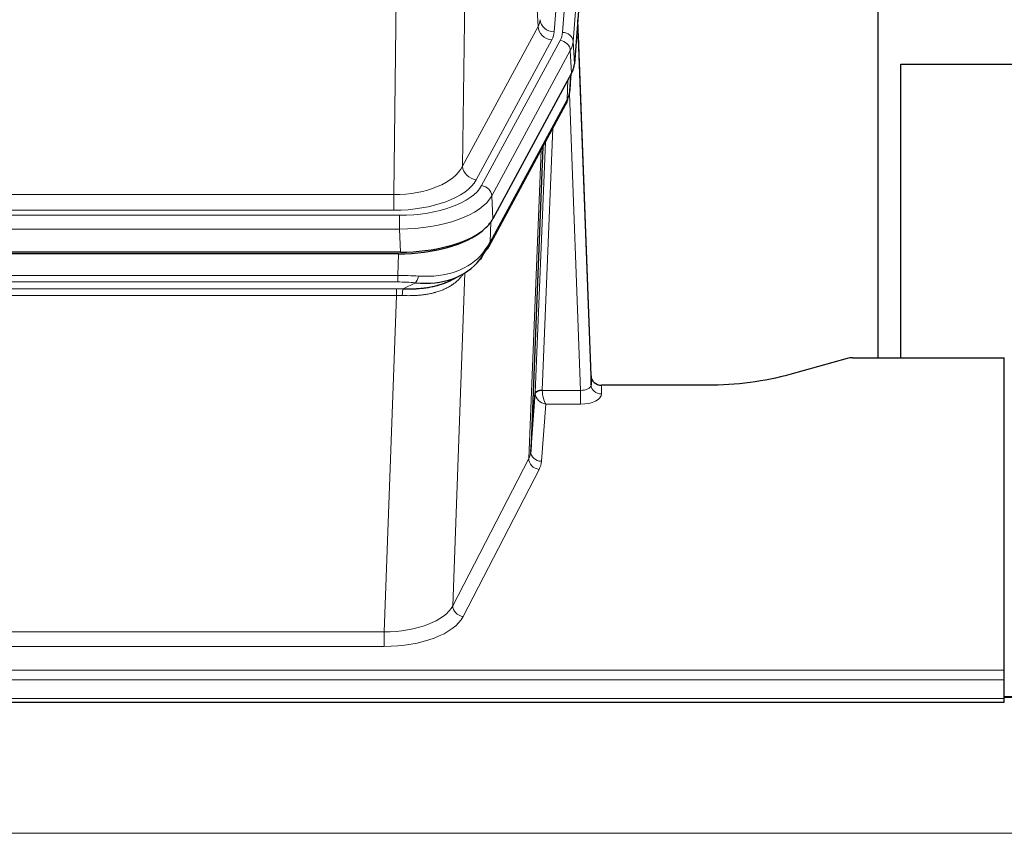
# Model space of a CAD drawing. Header units: inches. Extents: x 0 to 23760, y -13 to 16800.
# Tile 243 of 247: x 21172 to 21450, y 13868 to 14098. Entities that reach past the tile are written whole.
import ezdxf

# ---------------------------------------------------------------- set-up
doc = ezdxf.new("R2010")
doc.units = ezdxf.units.IN
doc.layers.add('1', color=7, linetype='Continuous', true_color=0xffffff)

msp = doc.modelspace()

# ---------------------------------------------------------------- linework, layer by layer
at = {"layer": '1', "color": 110, "linetype": 'Continuous', "lineweight": 13}
for p, q in [((21336.242, 14267.054), (21323.176, 14094.281)), ((21325.523, 14094.128), (21338.634, 14267.489)), ((21341.628, 14264.919), (21328.517, 14091.558)), ((21318.603, 14095.798), (21314.251, 14170.05)), ((21298.208, 14131.905), (21297.251, 14056.255)), ((21277.808, 14048.22), (21278.776, 14124.716)), ((21297.251, 14056.255), (21318.603, 14095.798)), ((21301.127, 14052.446), (21322.479, 14091.99)), ((21302.652, 14050.772), (21324.826, 14091.837)), ((21328.517, 14091.558), (21328.891, 14085.186)), ((21327.733, 14088.981), (21305.559, 14047.915)), ((21328.106, 14082.608), (21327.733, 14088.981)), ((21327.622, 14077.683), (21327.976, 14082.367)), ((21326.837, 14075.104), (21327.055, 14080.661)), ((21330.603, 13992.86), (21327.472, 14076.712)), ((21305.089, 14034.828), (21326.837, 14075.104)), ((21322.819, 14066.998), (21319.797, 13992.947)), ((21317.799, 13992.181), (21320.692, 14063.058)), ((21315.985, 13973.552), (21319.453, 14060.763)), ((21065.165, 14048.22), (21277.808, 14048.22)), ((21277.808, 14043.806), (21277.808, 14048.22)), ((21305.559, 14047.915), (21305.852, 14041.394)), ((21063.576, 14042.382), (21279.397, 14042.382)), ((21277.808, 14043.806), (21065.165, 14043.806)), ((21279.397, 14038.477), (21279.397, 14042.382)), ((21305.266, 14040.464), (21305.089, 14034.828)), ((21279.397, 14038.477), (21063.576, 14038.477)), ((21279.69, 14031.956), (21279.397, 14038.477)), ((21278.907, 14025.383), (21279.098, 14031.474)), ((21064.066, 14025.383), (21278.907, 14025.383)), ((21278.907, 14023.517), (21278.907, 14025.383)), ((21297.936, 14026.078), (21294.5, 13931.938)), ((21278.907, 14023.517), (21064.066, 14023.517)), ((21280.478, 14021.544), (21283.931, 14023.289)), ((21064.408, 14021.575), (21278.565, 14021.575)), ((21278.565, 14019.71), (21278.565, 14021.575)), ((21278.565, 14019.71), (21064.408, 14019.71)), ((21275.091, 13924.534), (21278.565, 14019.71)), ((21319.798, 13992.86), (21330.603, 13992.86)), ((21330.603, 13992.86), (21330.603, 13988.945)), ((21336.584, 13994.307), (21336.594, 13991.859)), ((21320.761, 13988.945), (21319.567, 13972.796)), ((21330.603, 13988.945), (21320.761, 13988.945)), ((21294.5, 13931.938), (21315.985, 13973.552)), ((21318.894, 13970.489), (21297.409, 13928.875)), ((21067.882, 13924.534), (21275.091, 13924.534)), ((21275.091, 13924.534), (21275.091, 13920.433)), ((21275.091, 13920.433), (21067.882, 13920.433)), ((20893.486, 13913.672), (21450.486, 13913.672)), ((20893.486, 13910.938), (21450.486, 13910.938)), ((20893.486, 13905.69), (21450.486, 13905.69)), ((21450.436, 13905.955), (21652.987, 13905.955)), ((16427.987, 13867.56), (21652.987, 13867.56))]:
    msp.add_line(p, q, dxfattribs=at)
at = {"layer": '1', "color": 2, "linetype": 'Continuous', "lineweight": 25}
for p, q in [((21342.008, 14258.639), (21328.891, 14085.186)), ((21414.826, 14002.074), (21414.826, 14190.875)), ((21333.585, 13996.928), (21329.827, 14097.567)), ((21329.907, 14093.174), (21333.596, 13994.392)), ((21421.186, 14002.073), (21421.186, 14085.139)), ((21421.186, 14085.139), (21650.186, 14085.139)), ((21328.106, 14082.608), (21305.852, 14041.394)), ((21327.615, 14077.57), (21327.978, 14082.372)), ((21327.792, 14082.027), (21327.622, 14077.683)), ((21327.615, 14077.57), (21327.622, 14077.683)), ((21304.73, 14033.498), (21326.477, 14073.774)), ((21319.998, 14061.774), (21316.571, 13975.563)), ((21279.69, 14031.956), (21063.283, 14031.956)), ((21279.098, 14031.474), (21063.875, 14031.474)), ((21293.795, 14023.91), (21296.589, 14025.322)), ((21406.03, 14001.879), (21389.866, 13997.348)), ((21407.529, 14002.074), (21450.486, 14002.074)), ((21450.486, 13913.672), (21450.486, 14002.074)), ((21333.596, 13994.392), (21333.585, 13996.928)), ((21316.571, 13975.563), (21317.799, 13992.181)), ((21366.486, 13994.307), (21336.584, 13994.307)), ((21450.486, 13910.938), (21450.486, 13913.672)), ((21450.486, 13905.69), (21450.486, 13910.938)), ((21652.987, 13906.181), (21450.436, 13906.181)), ((21450.486, 13904.675), (21450.486, 13905.69)), ((20893.486, 13904.675), (21450.486, 13904.675))]:
    msp.add_line(p, q, dxfattribs=at)
at = {"layer": '1', "color": 110, "linetype": 'Continuous', "lineweight": 13}
for centre, major_axis, ratio, start_param, end_param in [((21299.158, 14098.219), (-20.038, 0.241), 0.4621297, 2.903225, 3.1123764), ((21322.479, 14095.538), (3.52, -1.9), 0.8606628, 3.6289862, 5.1474227), ((21323.176, 14097.829), (3.989, -0.302), 0.8864705, 3.2608937, 4.7793301), ((21329.907, 14091.021), (-0.214, 6.443), 0.0117452, 5.0526437, 5.774114), ((21299.158, 14094.671), (-24.033, 0.005), 0.4611335, 2.8976848, 3.1068362), ((21301.505, 14094.519), (-24.033, 0.005), 0.4611335, 2.8976848, 3.1068362), ((21325.523, 14091.467), (2.991, -0.226), 0.8864705, 0.119301, 1.6377375), ((21326.909, 14093.082), (2.998, 0.112), 0.4302668, 5.7021495, 6.2671208), ((21324.826, 14089.176), (2.64, -1.425), 0.8606628, 0.4873936, 2.00583), ((21301.505, 14091.858), (27.028, 0.171), 0.4605352, 6.0362132, 6.2453646), ((21299.827, 14057.894), (27.538, 20.422), 0.1820482, 5.91173, 5.9437102), ((21322.958, 14075.674), (3.52, -1.9), 0.8606628, 0.0000038, 0.4001271), ((21277.888, 14058.827), (20.002, 0.126), 0.5302672, 4.7050812, 6.0263936), ((21301.127, 14055.994), (-3.52, 1.9), 0.8606628, 0.4873936, 2.00583), ((21277.888, 14055.279), (24.002, 0.049), 0.477994, 4.708097, 6.0294094), ((21279.345, 14053.479), (-24.02, 0.03), 0.4619935, 1.5735185, 2.8978281), ((21302.652, 14048.111), (2.64, -1.425), 0.8606628, 0.4873936, 2.00583), ((21279.345, 14050.818), (27.018, 0.111), 0.4567867, 4.7124116, 6.0367213), ((21301.21, 14035.399), (3.52, -1.9), 0.8606628, 0.0000038, 0.4001271), ((21279.161, 14046.766), (-25.329, 12.681), 0.6929209, 2.1169098, 3.0007467), ((21278.258, 14017.949), (27.015, 0.091), 0.2751837, 1.3250001, 1.545831), ((21278.258, 14014.114), (23.017, 0.318), 0.4083138, 1.3161001, 1.5369309), ((21283.931, 14027.124), (-0.368, -3.983), 0.2964475, 0.3019504, 1.0888865), ((21277.776, 14011.763), (24.025, 0.387), 0.4081205, 1.4515093, 1.5313568), ((21280.478, 14017.709), (0.131, 3.998), 0.1099517, 0.2897867, 1.0584981), ((21277.776, 14007.927), (20.023, 0.877), 0.5868265, 1.4258227, 1.5056703), ((21320.797, 13992.054), (-2.996, 0.15), 0.8842154, 0.0089587, 0.1047242), ((21319.797, 13992.086), (1.998, -0.082), 0.4302193, 1.5883537, 3.1255299), ((21319.798, 13991.999), (-1.996, -0.13), 0.4297663, 4.6843512, 6.2157251), ((21320.761, 13991.568), (-2.669, 1.608), 0.8008031, 0.5106166, 2.0203264), ((21320.797, 13992.915), (1.001, 0.011), 0.9036677, 3.0949665, 3.190732), ((21320.761, 13991.568), (-0.506, 2.997), 0.2740591, 1.0794715, 2.5891813), ((21330.591, 13994.483), (-3.004, 0.138), 0.5390598, 1.5996723, 3.1704686), ((21336.594, 13994.483), (-3, -0.013), 0.8746179, 0.0299147, 1.5670846), ((21330.591, 13991.859), (-6.003, 0.008), 0.4854373, 1.5734916, 3.1442879), ((21296.568, 13975.818), (20.016, 0.121), 0.4848834, 6.0350943, 6.2444185), ((21319.567, 13975.42), (2.992, -0.221), 0.8740585, 3.1714428, 4.7769181), ((21318.894, 13973.113), (2.666, -1.376), 0.8484453, 3.5215353, 5.1252561), ((21296.568, 13973.194), (23.014, 0.002), 0.4845187, 6.038018, 6.2473422), ((21275.085, 13934.208), (20.013, 0.104), 0.483363, 4.7101919, 6.0355739), ((21297.409, 13931.499), (2.666, -1.376), 0.8484453, 3.5215353, 5.1252561), ((21275.085, 13931.584), (-23.012, 0.004), 0.4845836, 1.5711584, 2.8965404)]:
    msp.add_ellipse(centre, major_axis=major_axis, ratio=ratio, start_param=start_param, end_param=end_param, dxfattribs=at)
at = {"layer": '1', "color": 2, "linetype": 'Continuous', "lineweight": 25}
for centre, major_axis, ratio, start_param, end_param in [((21301.87, 14085.625), (-27.037, 0.006), 0.4611335, 2.8976848, 3.1068362), ((21323.124, 14075.995), (3.584, -1.776), 0.8816114, 6.2824956, 6.6531678), ((21300.977, 14087.171), (-26.161, 11.46), 0.4493681, 3.1218709, 3.267222), ((21299.827, 14057.894), (27.174, 22.247), 0.2659531, 6.0029106, 6.0348907), ((21279.632, 14044.44), (-27.023, 0.034), 0.4619935, 2.6128783, 2.8978281), ((21279.072, 14043.949), (-27.01, 0.015), 0.4618579, 1.5720062, 2.656), ((21279.632, 14044.44), (-27.023, 0.034), 0.4619935, 1.5735185, 2.6128783), ((21278.258, 14017.949), (27.355, 20.182), 0.1876908, 5.6857719, 5.9066027), ((21280.954, 14015.086), (23.434, 19.972), 0.1471226, 5.6997031, 5.9205339), ((21299.434, 14032.717), (3.195, -2.407), 0.6715965, 6.033487, 6.820423), ((21301.21, 14035.399), (3.52, -1.9), 0.8606628, 5.9153676, 6.2831892), ((21279.161, 14046.766), (-23.359, 16.381), 0.7286412, 2.2260513, 3.1098882), ((21407.532, 14000.616), (-3, 0.002), 0.4856498, 4.7136997, 5.2369038), ((21336.583, 13997.02), (-3, 0.002), 0.9042699, 0.0343167, 1.5714866)]:
    msp.add_ellipse(centre, major_axis=major_axis, ratio=ratio, start_param=start_param, end_param=end_param, dxfattribs=at)
msp.add_open_spline([(21326.477, 14073.774), (21326.598, 14073.997), (21326.708, 14074.219)], degree=2, dxfattribs=at)
at = {"layer": '1', "color": 110, "linetype": 'Continuous', "lineweight": 13}
msp.add_open_spline([(21297.538, 14025.952), (21297.383, 14025.7), (21297.211, 14025.45), (21296.835, 14024.961), (21296.632, 14024.72), (21296.194, 14024.249), (21295.96, 14024.018), (21295.46, 14023.568), (21295.194, 14023.349), (21294.772, 14023.03), (21294.627, 14022.925), (21294.404, 14022.771), (21294.328, 14022.72), (21294.176, 14022.619), (21294.099, 14022.569), (21293.711, 14022.323), (21293.388, 14022.135), (21292.718, 14021.779), (21292.024, 14021.443), (21291.283, 14021.146), (21290.517, 14020.869), (21290.123, 14020.74), (21289.665, 14020.607), (21289.614, 14020.592), (21289.511, 14020.563), (21289.46, 14020.549), (21289.305, 14020.506), (21288.994, 14020.423), (21288.679, 14020.347), (21288.044, 14020.203), (21287.613, 14020.118), (21286.739, 14019.97), (21286.295, 14019.907), (21285.393, 14019.801), (21284.936, 14019.758), (21284.239, 14019.709), (21284.004, 14019.695), (21283.651, 14019.678), (21283.532, 14019.672), (21283.294, 14019.663), (21283.175, 14019.659), (21282.579, 14019.642), (21282.099, 14019.639), (21281.134, 14019.648), (21280.648, 14019.66), (21280.159, 14019.681)], degree=3, knots=[0, 0, 0, 0, 0.0625, 0.0625, 0.125, 0.125, 0.1875, 0.1875, 0.25, 0.25, 0.28125, 0.28125, 0.296875, 0.296875, 0.3125, 0.3125, 0.375, 0.375, 0.4375, 0.5, 0.5, 0.5625, 0.5625, 0.5703125, 0.5703125, 0.578125, 0.578125, 0.59375, 0.625, 0.625, 0.6875, 0.6875, 0.75, 0.75, 0.8125, 0.8125, 0.84375, 0.84375, 0.859375, 0.859375, 0.875, 0.875, 0.9375, 0.9375, 1, 1, 1, 1], dxfattribs=at)
at = {"layer": '1', "color": 2, "linetype": 'Continuous', "lineweight": 25}
for points, knots in [([(21280.478, 14021.544), (21280.996, 14021.535), (21281.511, 14021.533), (21282.537, 14021.545), (21283.047, 14021.56), (21283.681, 14021.589), (21283.808, 14021.596), (21284.061, 14021.61), (21284.187, 14021.618), (21284.564, 14021.643), (21284.813, 14021.662), (21285.555, 14021.726), (21286.042, 14021.778), (21287.001, 14021.903), (21287.473, 14021.975), (21288.401, 14022.141), (21288.858, 14022.235), (21289.531, 14022.392), (21289.754, 14022.447), (21290.085, 14022.534), (21290.195, 14022.563), (21290.359, 14022.609), (21290.413, 14022.624), (21290.522, 14022.655), (21291.008, 14022.796), (21291.477, 14022.95), (21292.282, 14023.241), (21292.98, 14023.52), (21293.635, 14023.828), (21293.916, 14023.971)], [0, 0, 0, 0, 0.1020877, 0.1020877, 0.2041754, 0.2041754, 0.2296973, 0.2296973, 0.2552192, 0.2552192, 0.3062631, 0.3062631, 0.4083508, 0.4083508, 0.5104385, 0.5104385, 0.6125262, 0.6125262, 0.66357, 0.66357, 0.6890919, 0.6890919, 0.7018529, 0.7018529, 0.7146139, 0.8167015, 0.8167015, 0.9187892, 1, 1, 1, 1]), ([(21389.866, 13997.348), (21386.333, 13996.357), (21382.531, 13995.593), (21374.648, 13994.568), (21370.567, 13994.307), (21366.486, 13994.307)], [0, 0, 0, 0, 0.5, 0.5, 1, 1, 1, 1])]:
    msp.add_open_spline(points, degree=3, knots=knots, dxfattribs=at)

doc.saveas('drawing.dxf')
